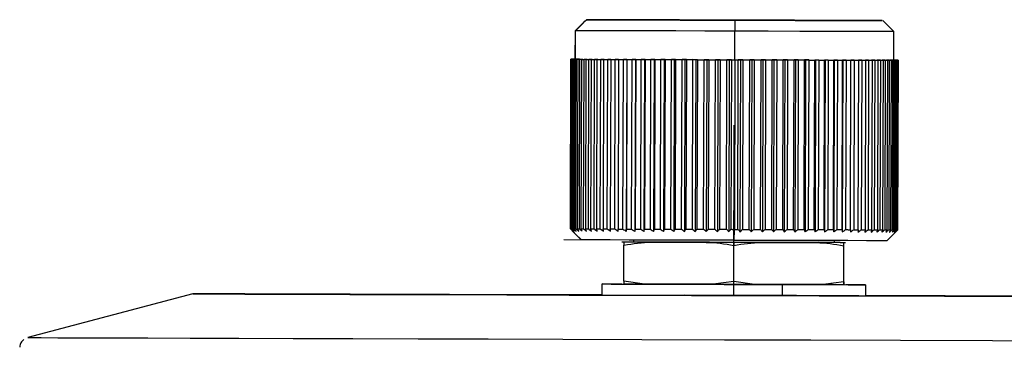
# Model space of a CAD drawing. Header units: millimetres. Extents: x -262 to 35, y 69 to 330.
# Tile 13 of 25: x -262 to -217, y 190 to 205. Entities that reach past the tile are written whole.
import ezdxf

# ---------------------------------------------------------------- set-up
doc = ezdxf.new("R2010")
doc.units = ezdxf.units.MM
doc.header["$PDSIZE"] = -1

msp = doc.modelspace()

# ---------------------------------------------------------------- linework, layer by layer
at = {"color": 7, "linetype": 'Continuous', "lineweight": 25}
for p, q in [((-235.907, 204.437), (-236.275, 204.072)), ((-235.905, 204.42), (-235.922, 204.42)), ((-235.773, 204.57), (-235.907, 204.437)), ((-235.907, 204.435), (-235.907, 204.437)), ((-235.907, 204.437), (-235.907, 204.435)), ((-235.773, 204.57), (-232.035, 204.559)), ((-232.033, 204.559), (-235.771, 204.57)), ((-232.035, 204.559), (-232.033, 204.559)), ((-232.035, 204.559), (-232.035, 204.559)), ((-229.017, 204.55), (-229.017, 204.05)), ((-221.785, 204.03), (-222.284, 204.531)), ((-236.275, 204.072), (-236.279, 202.772)), ((-236.277, 202.771), (-236.273, 204.071)), ((-229.021, 202.75), (-229.017, 204.05)), ((-221.789, 202.73), (-221.785, 204.03)), ((-236.501, 195.072), (-236.479, 202.772)), ((-236.477, 202.772), (-236.499, 195.072)), ((-236.498, 195.072), (-236.476, 202.772)), ((-236.461, 202.772), (-236.483, 195.072)), ((-236.479, 202.772), (-236.367, 202.772)), ((-236.279, 202.772), (-236.479, 202.772)), ((-236.365, 202.772), (-236.477, 202.772)), ((-236.477, 202.772), (-236.277, 202.771)), ((-236.367, 202.772), (-236.464, 202.772)), ((-236.461, 202.772), (-236.365, 202.772)), ((-236.45, 195.072), (-236.428, 202.772)), ((-236.433, 202.772), (-236.315, 202.772)), ((-236.31, 202.772), (-236.428, 202.772)), ((-236.398, 202.772), (-236.42, 195.072)), ((-236.315, 202.772), (-236.404, 202.772)), ((-236.398, 202.772), (-236.31, 202.772)), ((-236.366, 195.072), (-236.343, 202.772)), ((-236.351, 202.772), (-236.279, 202.772)), ((-236.219, 202.771), (-236.343, 202.772)), ((-236.299, 202.771), (-236.322, 195.071)), ((-236.279, 202.772), (-236.308, 202.772)), ((-236.299, 202.771), (-236.219, 202.771)), ((-236.246, 195.071), (-236.223, 202.771)), ((-236.094, 202.771), (-236.223, 202.771)), ((-236.165, 202.771), (-236.188, 195.071)), ((-236.165, 202.771), (-236.094, 202.771)), ((-236.091, 195.071), (-236.068, 202.771)), ((-235.934, 202.77), (-236.068, 202.771)), ((-235.997, 202.771), (-236.019, 195.071)), ((-235.997, 202.771), (-235.934, 202.77)), ((-235.901, 195.07), (-235.879, 202.77)), ((-235.741, 202.77), (-235.879, 202.77)), ((-235.794, 202.77), (-235.816, 195.07)), ((-235.794, 202.77), (-235.741, 202.77)), ((-235.679, 195.07), (-235.657, 202.769)), ((-235.515, 202.769), (-235.657, 202.769)), ((-235.558, 202.769), (-235.58, 195.069)), ((-235.558, 202.769), (-235.515, 202.769)), ((-235.424, 195.069), (-235.402, 202.769)), ((-235.258, 202.768), (-235.402, 202.769)), ((-235.291, 202.768), (-235.313, 195.068)), ((-235.291, 202.768), (-235.258, 202.768)), ((-235.138, 195.068), (-235.116, 202.768)), ((-234.97, 202.767), (-235.116, 202.768)), ((-234.993, 202.768), (-235.015, 195.068)), ((-234.993, 202.768), (-234.97, 202.767)), ((-234.823, 195.067), (-234.801, 202.767)), ((-234.653, 202.767), (-234.801, 202.767)), ((-234.666, 202.767), (-234.688, 195.067)), ((-234.666, 202.767), (-234.653, 202.767)), ((-234.479, 195.066), (-234.457, 202.766)), ((-234.309, 202.766), (-234.457, 202.766)), ((-234.312, 202.766), (-234.334, 195.066)), ((-234.312, 202.766), (-234.309, 202.766)), ((-234.109, 195.065), (-234.087, 202.765)), ((-233.94, 202.764), (-234.087, 202.765)), ((-233.94, 202.764), (-233.962, 194.959)), ((-233.932, 202.764), (-233.954, 195.064)), ((-233.932, 202.764), (-233.94, 202.764)), ((-233.715, 195.064), (-233.693, 202.764)), ((-233.546, 202.763), (-233.693, 202.764)), ((-233.546, 202.763), (-233.569, 194.958)), ((-233.528, 202.763), (-233.55, 195.063)), ((-233.528, 202.763), (-233.546, 202.763)), ((-233.298, 195.063), (-233.276, 202.762)), ((-233.131, 202.762), (-233.276, 202.762)), ((-233.131, 202.762), (-233.153, 194.957)), ((-233.102, 202.762), (-233.131, 202.762)), ((-233.102, 202.762), (-233.124, 195.062)), ((-232.86, 195.061), (-232.838, 202.761)), ((-232.695, 202.761), (-232.838, 202.761)), ((-232.695, 202.761), (-232.718, 194.956)), ((-232.657, 202.761), (-232.695, 202.761)), ((-232.657, 202.761), (-232.679, 195.061)), ((-232.404, 195.06), (-232.382, 202.76)), ((-232.242, 202.759), (-232.382, 202.76)), ((-232.242, 202.759), (-232.264, 194.954)), ((-232.194, 202.759), (-232.242, 202.759)), ((-232.194, 202.759), (-232.216, 195.059)), ((-231.931, 195.059), (-231.909, 202.758)), ((-231.773, 202.758), (-231.909, 202.758)), ((-231.773, 202.758), (-231.796, 194.953)), ((-231.715, 202.758), (-231.773, 202.758)), ((-231.715, 202.758), (-231.737, 195.058)), ((-231.445, 195.057), (-231.422, 202.757)), ((-231.291, 202.757), (-231.422, 202.757)), ((-231.291, 202.757), (-231.313, 194.952)), ((-231.224, 202.757), (-231.291, 202.757)), ((-231.224, 202.757), (-231.246, 195.057)), ((-230.946, 195.056), (-230.924, 202.756)), ((-230.798, 202.755), (-230.924, 202.756)), ((-230.798, 202.755), (-230.82, 194.95)), ((-230.721, 202.755), (-230.798, 202.755)), ((-230.721, 202.755), (-230.744, 195.055)), ((-230.439, 195.054), (-230.417, 202.754)), ((-230.296, 202.754), (-230.417, 202.754)), ((-230.296, 202.754), (-230.319, 194.949)), ((-230.211, 202.754), (-230.296, 202.754)), ((-230.211, 202.754), (-230.233, 195.054)), ((-229.925, 195.053), (-229.903, 202.753)), ((-229.788, 202.752), (-229.903, 202.753)), ((-229.788, 202.752), (-229.811, 194.947)), ((-229.695, 202.752), (-229.788, 202.752)), ((-229.695, 202.752), (-229.717, 195.052)), ((-229.407, 195.051), (-229.385, 202.751)), ((-229.277, 202.751), (-229.385, 202.751)), ((-229.277, 202.751), (-229.299, 194.946)), ((-229.176, 202.751), (-229.277, 202.751)), ((-229.176, 202.751), (-229.198, 195.051)), ((-229.02, 202.75), (-229.042, 195.05)), ((-228.887, 195.05), (-228.865, 202.75)), ((-228.764, 202.749), (-228.865, 202.75)), ((-228.764, 202.749), (-228.787, 194.944)), ((-228.656, 202.749), (-228.764, 202.749)), ((-228.656, 202.749), (-228.678, 195.049)), ((-228.368, 195.048), (-228.345, 202.748)), ((-228.253, 202.748), (-228.345, 202.748)), ((-228.253, 202.748), (-228.275, 194.943)), ((-228.138, 202.748), (-228.253, 202.748)), ((-228.138, 202.748), (-228.16, 195.048)), ((-227.852, 195.047), (-227.83, 202.747)), ((-227.745, 202.746), (-227.83, 202.747)), ((-227.745, 202.746), (-227.768, 194.941)), ((-227.624, 202.746), (-227.745, 202.746)), ((-227.624, 202.746), (-227.646, 195.046)), ((-227.342, 195.045), (-227.32, 202.745)), ((-227.244, 202.745), (-227.32, 202.745)), ((-227.244, 202.745), (-227.267, 194.94)), ((-227.117, 202.745), (-227.244, 202.745)), ((-227.117, 202.745), (-227.139, 195.045)), ((-226.841, 195.044), (-226.818, 202.744)), ((-226.752, 202.744), (-226.818, 202.744)), ((-226.752, 202.744), (-226.774, 194.938)), ((-226.62, 202.743), (-226.752, 202.744)), ((-226.62, 202.743), (-226.642, 195.043)), ((-226.35, 195.042), (-226.328, 202.742)), ((-226.27, 202.742), (-226.328, 202.742)), ((-226.27, 202.742), (-226.293, 194.937)), ((-226.134, 202.742), (-226.27, 202.742)), ((-226.134, 202.742), (-226.156, 195.042)), ((-225.872, 195.041), (-225.85, 202.741)), ((-225.803, 202.741), (-225.85, 202.741)), ((-225.803, 202.741), (-225.825, 194.936)), ((-225.663, 202.741), (-225.803, 202.741)), ((-225.663, 202.741), (-225.685, 195.041)), ((-225.411, 195.04), (-225.388, 202.74)), ((-225.35, 202.74), (-225.388, 202.74)), ((-225.35, 202.74), (-225.373, 194.934)), ((-225.208, 202.739), (-225.35, 202.74)), ((-225.208, 202.739), (-225.23, 195.039)), ((-224.966, 195.039), (-224.944, 202.738)), ((-224.916, 202.738), (-224.944, 202.738)), ((-224.916, 202.738), (-224.939, 194.933)), ((-224.771, 202.738), (-224.916, 202.738)), ((-224.771, 202.738), (-224.793, 195.038)), ((-224.542, 195.037), (-224.52, 202.737)), ((-224.502, 202.737), (-224.525, 194.932)), ((-224.502, 202.737), (-224.52, 202.737)), ((-224.356, 202.737), (-224.502, 202.737)), ((-224.356, 202.737), (-224.378, 195.037)), ((-224.14, 195.036), (-224.118, 202.736)), ((-224.111, 202.736), (-224.133, 194.931)), ((-224.111, 202.736), (-224.118, 202.736)), ((-223.963, 202.736), (-224.111, 202.736)), ((-223.963, 202.736), (-223.985, 195.036)), ((-223.762, 195.035), (-223.74, 202.735)), ((-223.595, 202.735), (-223.743, 202.735)), ((-223.743, 202.735), (-223.74, 202.735)), ((-223.595, 202.735), (-223.617, 195.035)), ((-223.41, 195.034), (-223.387, 202.734)), ((-223.253, 202.734), (-223.401, 202.734)), ((-223.401, 202.734), (-223.387, 202.734)), ((-223.253, 202.734), (-223.276, 195.034)), ((-222.94, 202.733), (-223.086, 202.733)), ((-223.086, 202.733), (-223.063, 202.733)), ((-223.085, 195.033), (-223.063, 202.733)), ((-222.94, 202.733), (-222.962, 195.033)), ((-222.657, 202.732), (-222.8, 202.732)), ((-222.8, 202.732), (-222.767, 202.732)), ((-222.789, 195.032), (-222.767, 202.732)), ((-222.657, 202.732), (-222.679, 195.032)), ((-222.404, 202.731), (-222.545, 202.732)), ((-222.545, 202.732), (-222.502, 202.732)), ((-222.524, 195.032), (-222.502, 202.732)), ((-222.404, 202.731), (-222.426, 195.031)), ((-222.184, 202.731), (-222.322, 202.731)), ((-222.322, 202.731), (-222.268, 202.731)), ((-222.291, 195.031), (-222.268, 202.731)), ((-222.184, 202.731), (-222.206, 195.031)), ((-221.997, 202.73), (-222.131, 202.731)), ((-222.131, 202.731), (-222.068, 202.73)), ((-222.09, 195.03), (-222.068, 202.73)), ((-221.997, 202.73), (-222.019, 195.03)), ((-221.845, 202.73), (-221.974, 202.73)), ((-221.974, 202.73), (-221.902, 202.73)), ((-221.924, 195.03), (-221.902, 202.73)), ((-221.845, 202.73), (-221.867, 195.03)), ((-221.727, 202.73), (-221.851, 202.73)), ((-221.851, 202.73), (-221.77, 202.73)), ((-221.792, 195.03), (-221.77, 202.73)), ((-221.778, 202.73), (-221.789, 202.73)), ((-221.789, 202.73), (-221.734, 202.73)), ((-221.68, 202.73), (-221.768, 202.73)), ((-221.768, 202.73), (-221.65, 202.729)), ((-221.645, 202.729), (-221.763, 202.73)), ((-221.763, 202.73), (-221.674, 202.729)), ((-221.727, 202.73), (-221.749, 195.03)), ((-221.617, 202.729), (-221.713, 202.73)), ((-221.713, 202.73), (-221.602, 202.729)), ((-221.6, 202.729), (-221.711, 202.73)), ((-221.711, 202.73), (-221.614, 202.729)), ((-221.696, 195.029), (-221.674, 202.729)), ((-221.59, 202.729), (-221.694, 202.73)), ((-221.694, 202.73), (-221.589, 202.729)), ((-221.645, 202.729), (-221.668, 195.029)), ((-221.636, 195.029), (-221.614, 202.729)), ((-221.6, 202.729), (-221.622, 195.029)), ((-221.612, 195.029), (-221.589, 202.729)), ((-221.59, 202.729), (-221.602, 202.729)), ((-221.6, 202.729), (-221.589, 202.729)), ((-236.501, 195.072), (-236.5, 195.071)), ((-236.499, 195.072), (-236.498, 195.072)), ((-229.045, 194.55), (-229.042, 195.05)), ((-222.113, 194.531), (-221.697, 194.943)), ((-221.622, 195.029), (-221.612, 195.029)), ((-236, 194.571), (-236.002, 194.571)), ((-234.063, 194.471), (-234.167, 194.473)), ((-234.069, 192.693), (-234.064, 194.336)), ((-233.634, 194.564), (-233.634, 194.471)), ((-224.492, 194.445), (-224.491, 194.537)), ((-224.063, 194.443), (-224.063, 194.443)), ((-229.07, 192.679), (-229.065, 194.322)), ((-224.069, 192.665), (-224.064, 194.308)), ((-224.067, 192.665), (-224.062, 194.308)), ((-235.068, 192.568), (-235.07, 192.068)), ((-233.129, 192.562), (-234.069, 192.693)), ((-234.069, 192.693), (-234.069, 192.565)), ((-230.01, 192.553), (-233.129, 192.562)), ((-229.07, 192.679), (-230.01, 192.553)), ((-228.13, 192.548), (-229.07, 192.679)), ((-225.009, 192.539), (-228.13, 192.548)), ((-226.872, 192.544), (-226.873, 192.044)), ((-224.069, 192.665), (-225.009, 192.539)), ((-224.069, 192.536), (-224.069, 192.665)), ((-224.067, 192.665), (-224.068, 192.536)), ((-253.676, 192.12), (-261.179, 190.133)), ((-223.07, 192.033), (-223.068, 192.533)), ((-227.348, 192.043), (-227.348, 192.042))]:
    msp.add_line(p, q, dxfattribs=at)
at = {"color": 7, "linetype": 'Continuous'}
for p, q in [((-229.07, 192.051), (-229.047, 199.786)), ((-229.063, 194.551), (-236.798, 194.573)), ((-229.063, 194.551), (-229.065, 194.55)), ((-229.063, 194.551), (-225.195, 194.54)), ((-229.063, 194.551), (-229.053, 194.55)), ((-229.07, 192.051), (-225.471, 192.04))]:
    msp.add_line(p, q, dxfattribs=at)
at = {"color": 7, "linetype": 'Continuous', "lineweight": 25, "flags": 128}
for points in [[(-236.273, 204.071), (-236.076, 204.267), (-235.922, 204.42)], [(-235.922, 204.42), (-235.837, 204.504), (-235.771, 204.57)], [(-229.051, 204.551), (-230.318, 204.555), (-231.54, 204.558), (-232.673, 204.561), (-233.676, 204.564), (-234.513, 204.567), (-235.156, 204.568), (-235.581, 204.57), (-235.773, 204.57)], [(-235.771, 204.57), (-235.573, 204.569), (-235.142, 204.568), (-234.493, 204.566), (-233.651, 204.564), (-232.644, 204.561), (-231.508, 204.557), (-230.285, 204.554), (-229.017, 204.55)], [(-229.017, 204.55), (-227.614, 204.546), (-226.273, 204.542), (-225.052, 204.539), (-224.006, 204.536), (-223.18, 204.534), (-222.609, 204.532), (-222.319, 204.531), (-222.323, 204.531), (-222.619, 204.532), (-223.197, 204.534), (-224.029, 204.537), (-225.08, 204.54), (-226.304, 204.543), (-227.647, 204.547), (-229.051, 204.551)], [(-229.017, 204.05), (-230.383, 204.054), (-231.7, 204.058), (-232.922, 204.061), (-234.005, 204.065), (-234.91, 204.067), (-235.605, 204.069), (-236.065, 204.071), (-236.273, 204.071)], [(-221.785, 204.03), (-221.823, 204.03), (-222.134, 204.031), (-222.747, 204.032), (-223.635, 204.035), (-224.759, 204.038), (-226.07, 204.042), (-227.51, 204.046), (-229.017, 204.05)], [(-236.433, 202.772), (-236.437, 202.772), (-236.442, 202.772), (-236.446, 202.772), (-236.45, 202.772), (-236.454, 202.772), (-236.458, 202.772), (-236.461, 202.772), (-236.464, 202.772)], [(-236.461, 202.772), (-236.458, 202.772), (-236.454, 202.772), (-236.45, 202.772), (-236.446, 202.772), (-236.442, 202.772), (-236.437, 202.772), (-236.433, 202.772), (-236.428, 202.772)], [(-236.351, 202.772), (-236.358, 202.772), (-236.365, 202.772), (-236.372, 202.772), (-236.379, 202.772), (-236.386, 202.772), (-236.392, 202.772), (-236.398, 202.772), (-236.404, 202.772)], [(-236.398, 202.772), (-236.392, 202.772), (-236.386, 202.772), (-236.379, 202.772), (-236.372, 202.772), (-236.365, 202.772), (-236.358, 202.772), (-236.351, 202.772), (-236.343, 202.772)], [(-236.299, 202.771), (-236.291, 202.771), (-236.282, 202.771), (-236.272, 202.771), (-236.263, 202.771), (-236.253, 202.771), (-236.244, 202.771), (-236.234, 202.771), (-236.223, 202.771)], [(-236.277, 202.771), (-236.069, 202.771), (-235.609, 202.769), (-234.914, 202.767), (-234.009, 202.765), (-232.926, 202.761), (-231.704, 202.758), (-230.386, 202.754), (-229.021, 202.75)], [(-236.165, 202.771), (-236.154, 202.771), (-236.142, 202.771), (-236.13, 202.771), (-236.118, 202.771), (-236.106, 202.771), (-236.094, 202.771), (-236.081, 202.771), (-236.068, 202.771)], [(-235.997, 202.771), (-235.983, 202.77), (-235.968, 202.77), (-235.954, 202.77), (-235.939, 202.77), (-235.925, 202.77), (-235.91, 202.77), (-235.895, 202.77), (-235.879, 202.77)], [(-235.794, 202.77), (-235.777, 202.77), (-235.761, 202.77), (-235.744, 202.77), (-235.727, 202.77), (-235.709, 202.77), (-235.692, 202.77), (-235.674, 202.77), (-235.657, 202.769)], [(-235.558, 202.769), (-235.539, 202.769), (-235.52, 202.769), (-235.501, 202.769), (-235.481, 202.769), (-235.462, 202.769), (-235.442, 202.769), (-235.422, 202.769), (-235.402, 202.769)], [(-235.291, 202.768), (-235.269, 202.768), (-235.248, 202.768), (-235.226, 202.768), (-235.205, 202.768), (-235.183, 202.768), (-235.161, 202.768), (-235.138, 202.768), (-235.116, 202.768)], [(-234.993, 202.768), (-234.969, 202.767), (-234.946, 202.767), (-234.922, 202.767), (-234.898, 202.767), (-234.874, 202.767), (-234.85, 202.767), (-234.825, 202.767), (-234.801, 202.767)], [(-234.666, 202.767), (-234.64, 202.766), (-234.615, 202.766), (-234.589, 202.766), (-234.563, 202.766), (-234.537, 202.766), (-234.51, 202.766), (-234.484, 202.766), (-234.457, 202.766)], [(-234.312, 202.766), (-234.284, 202.765), (-234.256, 202.765), (-234.229, 202.765), (-234.201, 202.765), (-234.172, 202.765), (-234.144, 202.765), (-234.116, 202.765), (-234.087, 202.765)], [(-233.932, 202.764), (-233.902, 202.764), (-233.873, 202.764), (-233.843, 202.764), (-233.813, 202.764), (-233.783, 202.764), (-233.753, 202.764), (-233.723, 202.764), (-233.693, 202.764)], [(-233.528, 202.763), (-233.497, 202.763), (-233.465, 202.763), (-233.434, 202.763), (-233.403, 202.763), (-233.371, 202.763), (-233.339, 202.763), (-233.308, 202.763), (-233.276, 202.762)], [(-233.102, 202.762), (-233.069, 202.762), (-233.037, 202.762), (-233.004, 202.762), (-232.971, 202.762), (-232.938, 202.761), (-232.905, 202.761), (-232.871, 202.761), (-232.838, 202.761)], [(-232.657, 202.761), (-232.623, 202.761), (-232.588, 202.76), (-232.554, 202.76), (-232.52, 202.76), (-232.485, 202.76), (-232.451, 202.76), (-232.416, 202.76), (-232.382, 202.76)], [(-232.194, 202.759), (-232.158, 202.759), (-232.123, 202.759), (-232.087, 202.759), (-232.052, 202.759), (-232.016, 202.759), (-231.981, 202.759), (-231.945, 202.759), (-231.909, 202.758)], [(-231.715, 202.758), (-231.679, 202.758), (-231.642, 202.758), (-231.606, 202.758), (-231.569, 202.758), (-231.533, 202.757), (-231.496, 202.757), (-231.459, 202.757), (-231.422, 202.757)], [(-231.224, 202.757), (-231.186, 202.756), (-231.149, 202.756), (-231.112, 202.756), (-231.074, 202.756), (-231.037, 202.756), (-230.999, 202.756), (-230.962, 202.756), (-230.924, 202.756)], [(-230.721, 202.755), (-230.683, 202.755), (-230.646, 202.755), (-230.608, 202.755), (-230.569, 202.755), (-230.531, 202.755), (-230.493, 202.754), (-230.455, 202.754), (-230.417, 202.754)], [(-230.211, 202.754), (-230.173, 202.753), (-230.134, 202.753), (-230.096, 202.753), (-230.057, 202.753), (-230.019, 202.753), (-229.98, 202.753), (-229.941, 202.753), (-229.903, 202.753)], [(-229.695, 202.752), (-229.656, 202.752), (-229.617, 202.752), (-229.579, 202.752), (-229.54, 202.752), (-229.501, 202.752), (-229.462, 202.751), (-229.423, 202.751), (-229.385, 202.751)], [(-229.176, 202.751), (-229.156, 202.751), (-229.137, 202.75), (-229.117, 202.75), (-229.098, 202.75), (-229.078, 202.75), (-229.059, 202.75), (-229.04, 202.75), (-229.02, 202.75)], [(-229.021, 202.75), (-227.514, 202.746), (-226.073, 202.742), (-224.763, 202.738), (-223.639, 202.735), (-222.751, 202.732), (-222.138, 202.731), (-221.827, 202.73), (-221.789, 202.73)], [(-229.02, 202.75), (-229.001, 202.75), (-228.981, 202.75), (-228.962, 202.75), (-228.942, 202.75), (-228.923, 202.75), (-228.903, 202.75), (-228.884, 202.75), (-228.865, 202.75)], [(-228.656, 202.749), (-228.617, 202.749), (-228.578, 202.749), (-228.539, 202.749), (-228.5, 202.749), (-228.462, 202.749), (-228.423, 202.748), (-228.384, 202.748), (-228.345, 202.748)], [(-228.138, 202.748), (-228.099, 202.747), (-228.061, 202.747), (-228.022, 202.747), (-227.983, 202.747), (-227.945, 202.747), (-227.907, 202.747), (-227.868, 202.747), (-227.83, 202.747)], [(-227.624, 202.746), (-227.586, 202.746), (-227.548, 202.746), (-227.51, 202.746), (-227.472, 202.746), (-227.434, 202.746), (-227.396, 202.745), (-227.358, 202.745), (-227.32, 202.745)], [(-227.117, 202.745), (-227.08, 202.745), (-227.042, 202.744), (-227.005, 202.744), (-226.967, 202.744), (-226.93, 202.744), (-226.893, 202.744), (-226.856, 202.744), (-226.818, 202.744)], [(-226.62, 202.743), (-226.583, 202.743), (-226.546, 202.743), (-226.51, 202.743), (-226.473, 202.743), (-226.437, 202.743), (-226.4, 202.743), (-226.364, 202.743), (-226.328, 202.742)], [(-226.134, 202.742), (-226.098, 202.742), (-226.063, 202.742), (-226.027, 202.742), (-225.992, 202.741), (-225.956, 202.741), (-225.921, 202.741), (-225.885, 202.741), (-225.85, 202.741)], [(-225.663, 202.741), (-225.628, 202.74), (-225.594, 202.74), (-225.559, 202.74), (-225.525, 202.74), (-225.491, 202.74), (-225.456, 202.74), (-225.422, 202.74), (-225.388, 202.74)], [(-225.208, 202.739), (-225.174, 202.739), (-225.141, 202.739), (-225.108, 202.739), (-225.075, 202.739), (-225.042, 202.739), (-225.009, 202.739), (-224.977, 202.739), (-224.944, 202.738)], [(-224.771, 202.738), (-224.74, 202.738), (-224.708, 202.738), (-224.676, 202.738), (-224.645, 202.738), (-224.613, 202.738), (-224.582, 202.737), (-224.551, 202.737), (-224.52, 202.737)], [(-224.356, 202.737), (-224.326, 202.737), (-224.296, 202.737), (-224.266, 202.737), (-224.236, 202.736), (-224.206, 202.736), (-224.177, 202.736), (-224.147, 202.736), (-224.118, 202.736)], [(-223.963, 202.736), (-223.935, 202.736), (-223.906, 202.736), (-223.878, 202.735), (-223.85, 202.735), (-223.822, 202.735), (-223.795, 202.735), (-223.767, 202.735), (-223.74, 202.735)], [(-223.595, 202.735), (-223.568, 202.735), (-223.542, 202.735), (-223.516, 202.734), (-223.49, 202.734), (-223.464, 202.734), (-223.438, 202.734), (-223.413, 202.734), (-223.387, 202.734)], [(-223.253, 202.734), (-223.229, 202.734), (-223.205, 202.734), (-223.181, 202.734), (-223.157, 202.733), (-223.133, 202.733), (-223.109, 202.733), (-223.086, 202.733), (-223.063, 202.733)], [(-222.94, 202.733), (-222.918, 202.733), (-222.896, 202.733), (-222.874, 202.733), (-222.852, 202.733), (-222.831, 202.733), (-222.809, 202.732), (-222.788, 202.732), (-222.767, 202.732)], [(-222.657, 202.732), (-222.637, 202.732), (-222.617, 202.732), (-222.597, 202.732), (-222.578, 202.732), (-222.558, 202.732), (-222.539, 202.732), (-222.52, 202.732), (-222.502, 202.732)], [(-222.404, 202.731), (-222.386, 202.731), (-222.369, 202.731), (-222.352, 202.731), (-222.335, 202.731), (-222.318, 202.731), (-222.301, 202.731), (-222.285, 202.731), (-222.268, 202.731)], [(-222.184, 202.731), (-222.169, 202.731), (-222.154, 202.731), (-222.139, 202.731), (-222.124, 202.731), (-222.11, 202.731), (-222.096, 202.731), (-222.082, 202.73), (-222.068, 202.73)], [(-221.997, 202.73), (-221.984, 202.73), (-221.972, 202.73), (-221.96, 202.73), (-221.948, 202.73), (-221.936, 202.73), (-221.924, 202.73), (-221.913, 202.73), (-221.902, 202.73)], [(-221.845, 202.73), (-221.835, 202.73), (-221.825, 202.73), (-221.815, 202.73), (-221.806, 202.73), (-221.797, 202.73), (-221.788, 202.73), (-221.779, 202.73), (-221.77, 202.73)], [(-221.68, 202.73), (-221.686, 202.73), (-221.692, 202.73), (-221.699, 202.73), (-221.705, 202.73), (-221.712, 202.73), (-221.72, 202.73), (-221.727, 202.73), (-221.734, 202.73)], [(-221.727, 202.73), (-221.72, 202.729), (-221.713, 202.729), (-221.706, 202.729), (-221.699, 202.729), (-221.692, 202.729), (-221.686, 202.729), (-221.68, 202.729), (-221.674, 202.729)], [(-221.617, 202.729), (-221.62, 202.729), (-221.624, 202.729), (-221.628, 202.729), (-221.632, 202.729), (-221.636, 202.729), (-221.641, 202.729), (-221.645, 202.729), (-221.65, 202.729)], [(-221.645, 202.729), (-221.641, 202.729), (-221.636, 202.729), (-221.632, 202.729), (-221.628, 202.729), (-221.624, 202.729), (-221.62, 202.729), (-221.617, 202.729), (-221.614, 202.729)], [(-236, 194.571), (-236.28, 194.851), (-236.499, 195.072)], [(-236.483, 195.072), (-236.48, 195.072), (-236.476, 195.072), (-236.472, 195.072), (-236.468, 195.072), (-236.464, 195.072), (-236.46, 195.072), (-236.455, 195.072), (-236.45, 195.072)], [(-236.42, 195.072), (-236.414, 195.072), (-236.408, 195.072), (-236.401, 195.072), (-236.395, 195.072), (-236.388, 195.072), (-236.381, 195.072), (-236.373, 195.072), (-236.366, 195.072)], [(-236.389, 194.96), (-236.222, 194.791), (-236.002, 194.571)], [(-236.322, 195.071), (-236.313, 195.071), (-236.304, 195.071), (-236.295, 195.071), (-236.285, 195.071), (-236.276, 195.071), (-236.266, 195.071), (-236.256, 195.071), (-236.246, 195.071)], [(-236.188, 195.071), (-236.176, 195.071), (-236.164, 195.071), (-236.153, 195.071), (-236.141, 195.071), (-236.128, 195.071), (-236.116, 195.071), (-236.103, 195.071), (-236.091, 195.071)], [(-236.019, 195.071), (-236.005, 195.071), (-235.99, 195.07), (-235.976, 195.07), (-235.962, 195.07), (-235.947, 195.07), (-235.932, 195.07), (-235.917, 195.07), (-235.901, 195.07)], [(-235.816, 195.07), (-235.799, 195.07), (-235.783, 195.07), (-235.766, 195.07), (-235.749, 195.07), (-235.732, 195.07), (-235.714, 195.07), (-235.697, 195.07), (-235.679, 195.07)], [(-235.58, 195.069), (-235.561, 195.069), (-235.542, 195.069), (-235.523, 195.069), (-235.504, 195.069), (-235.484, 195.069), (-235.464, 195.069), (-235.444, 195.069), (-235.424, 195.069)], [(-235.313, 195.068), (-235.292, 195.068), (-235.27, 195.068), (-235.249, 195.068), (-235.227, 195.068), (-235.205, 195.068), (-235.183, 195.068), (-235.161, 195.068), (-235.138, 195.068)], [(-235.015, 195.068), (-234.992, 195.067), (-234.968, 195.067), (-234.944, 195.067), (-234.92, 195.067), (-234.896, 195.067), (-234.872, 195.067), (-234.847, 195.067), (-234.823, 195.067)], [(-234.688, 195.067), (-234.663, 195.067), (-234.637, 195.066), (-234.611, 195.066), (-234.585, 195.066), (-234.559, 195.066), (-234.532, 195.066), (-234.506, 195.066), (-234.479, 195.066)], [(-234.334, 195.066), (-234.306, 195.065), (-234.279, 195.065), (-234.251, 195.065), (-234.223, 195.065), (-234.195, 195.065), (-234.166, 195.065), (-234.138, 195.065), (-234.109, 195.065)], [(-233.954, 195.064), (-233.924, 195.064), (-233.895, 195.064), (-233.865, 195.064), (-233.835, 195.064), (-233.805, 195.064), (-233.775, 195.064), (-233.745, 195.064), (-233.715, 195.064)], [(-233.55, 195.063), (-233.519, 195.063), (-233.488, 195.063), (-233.456, 195.063), (-233.425, 195.063), (-233.393, 195.063), (-233.362, 195.063), (-233.33, 195.063), (-233.298, 195.063)], [(-233.124, 195.062), (-233.092, 195.062), (-233.059, 195.062), (-233.026, 195.062), (-232.993, 195.062), (-232.96, 195.062), (-232.927, 195.061), (-232.893, 195.061), (-232.86, 195.061)], [(-232.679, 195.061), (-232.645, 195.061), (-232.611, 195.061), (-232.576, 195.06), (-232.542, 195.06), (-232.508, 195.06), (-232.473, 195.06), (-232.438, 195.06), (-232.404, 195.06)], [(-232.216, 195.059), (-232.18, 195.059), (-232.145, 195.059), (-232.11, 195.059), (-232.074, 195.059), (-232.038, 195.059), (-232.003, 195.059), (-231.967, 195.059), (-231.931, 195.059)], [(-231.737, 195.058), (-231.701, 195.058), (-231.664, 195.058), (-231.628, 195.058), (-231.591, 195.058), (-231.555, 195.057), (-231.518, 195.057), (-231.481, 195.057), (-231.445, 195.057)], [(-231.246, 195.057), (-231.208, 195.056), (-231.171, 195.056), (-231.134, 195.056), (-231.096, 195.056), (-231.059, 195.056), (-231.022, 195.056), (-230.984, 195.056), (-230.946, 195.056)], [(-230.744, 195.055), (-230.706, 195.055), (-230.668, 195.055), (-230.63, 195.055), (-230.592, 195.055), (-230.554, 195.055), (-230.515, 195.054), (-230.477, 195.054), (-230.439, 195.054)], [(-230.233, 195.054), (-230.195, 195.053), (-230.156, 195.053), (-230.118, 195.053), (-230.079, 195.053), (-230.041, 195.053), (-230.002, 195.053), (-229.964, 195.053), (-229.925, 195.053)], [(-229.717, 195.052), (-229.678, 195.052), (-229.64, 195.052), (-229.601, 195.052), (-229.562, 195.052), (-229.523, 195.052), (-229.484, 195.051), (-229.446, 195.051), (-229.407, 195.051)], [(-229.198, 195.051), (-229.178, 195.051), (-229.159, 195.051), (-229.14, 195.05), (-229.12, 195.05), (-229.101, 195.05), (-229.081, 195.05), (-229.062, 195.05), (-229.042, 195.05)], [(-229.042, 195.05), (-229.023, 195.05), (-229.003, 195.05), (-228.984, 195.05), (-228.964, 195.05), (-228.945, 195.05), (-228.926, 195.05), (-228.906, 195.05), (-228.887, 195.05)], [(-228.678, 195.049), (-228.639, 195.049), (-228.6, 195.049), (-228.561, 195.049), (-228.523, 195.049), (-228.484, 195.049), (-228.445, 195.048), (-228.406, 195.048), (-228.368, 195.048)], [(-228.16, 195.048), (-228.121, 195.048), (-228.083, 195.047), (-228.044, 195.047), (-228.006, 195.047), (-227.967, 195.047), (-227.929, 195.047), (-227.89, 195.047), (-227.852, 195.047)], [(-227.646, 195.046), (-227.608, 195.046), (-227.57, 195.046), (-227.532, 195.046), (-227.494, 195.046), (-227.456, 195.046), (-227.418, 195.046), (-227.38, 195.045), (-227.342, 195.045)], [(-227.139, 195.045), (-227.102, 195.045), (-227.064, 195.044), (-227.027, 195.044), (-226.99, 195.044), (-226.952, 195.044), (-226.915, 195.044), (-226.878, 195.044), (-226.841, 195.044)], [(-226.642, 195.043), (-226.605, 195.043), (-226.569, 195.043), (-226.532, 195.043), (-226.495, 195.043), (-226.459, 195.043), (-226.422, 195.043), (-226.386, 195.043), (-226.35, 195.042)], [(-226.156, 195.042), (-226.121, 195.042), (-226.085, 195.042), (-226.049, 195.042), (-226.014, 195.041), (-225.978, 195.041), (-225.943, 195.041), (-225.908, 195.041), (-225.872, 195.041)], [(-225.685, 195.041), (-225.65, 195.04), (-225.616, 195.04), (-225.581, 195.04), (-225.547, 195.04), (-225.513, 195.04), (-225.479, 195.04), (-225.444, 195.04), (-225.411, 195.04)], [(-225.23, 195.039), (-225.197, 195.039), (-225.163, 195.039), (-225.13, 195.039), (-225.097, 195.039), (-225.064, 195.039), (-225.032, 195.039), (-224.999, 195.039), (-224.966, 195.039)], [(-224.793, 195.038), (-224.762, 195.038), (-224.73, 195.038), (-224.698, 195.038), (-224.667, 195.038), (-224.636, 195.038), (-224.604, 195.037), (-224.573, 195.037), (-224.542, 195.037)], [(-224.378, 195.037), (-224.348, 195.037), (-224.318, 195.037), (-224.288, 195.037), (-224.258, 195.037), (-224.228, 195.036), (-224.199, 195.036), (-224.169, 195.036), (-224.14, 195.036)], [(-223.985, 195.036), (-223.957, 195.036), (-223.929, 195.036), (-223.9, 195.036), (-223.872, 195.035), (-223.845, 195.035), (-223.817, 195.035), (-223.789, 195.035), (-223.762, 195.035)], [(-223.617, 195.035), (-223.591, 195.035), (-223.564, 195.035), (-223.538, 195.034), (-223.512, 195.034), (-223.486, 195.034), (-223.461, 195.034), (-223.435, 195.034), (-223.41, 195.034)], [(-223.276, 195.034), (-223.251, 195.034), (-223.227, 195.034), (-223.203, 195.034), (-223.179, 195.033), (-223.155, 195.033), (-223.131, 195.033), (-223.108, 195.033), (-223.085, 195.033)], [(-222.962, 195.033), (-222.94, 195.033), (-222.918, 195.033), (-222.896, 195.033), (-222.874, 195.033), (-222.853, 195.033), (-222.831, 195.033), (-222.81, 195.032), (-222.789, 195.032)], [(-222.679, 195.032), (-222.659, 195.032), (-222.639, 195.032), (-222.619, 195.032), (-222.6, 195.032), (-222.581, 195.032), (-222.561, 195.032), (-222.543, 195.032), (-222.524, 195.032)], [(-222.426, 195.031), (-222.409, 195.031), (-222.391, 195.031), (-222.374, 195.031), (-222.357, 195.031), (-222.34, 195.031), (-222.323, 195.031), (-222.307, 195.031), (-222.291, 195.031)], [(-222.206, 195.031), (-222.191, 195.031), (-222.176, 195.031), (-222.161, 195.031), (-222.147, 195.031), (-222.132, 195.031), (-222.118, 195.031), (-222.104, 195.03), (-222.09, 195.03)], [(-222.019, 195.03), (-222.007, 195.03), (-221.994, 195.03), (-221.982, 195.03), (-221.97, 195.03), (-221.958, 195.03), (-221.947, 195.03), (-221.935, 195.03), (-221.924, 195.03)], [(-221.867, 195.03), (-221.857, 195.03), (-221.847, 195.03), (-221.837, 195.03), (-221.828, 195.03), (-221.819, 195.03), (-221.81, 195.03), (-221.801, 195.03), (-221.792, 195.03)], [(-221.749, 195.03), (-221.742, 195.03), (-221.735, 195.03), (-221.728, 195.029), (-221.721, 195.029), (-221.715, 195.029), (-221.708, 195.029), (-221.702, 195.029), (-221.696, 195.029)], [(-221.668, 195.029), (-221.663, 195.029), (-221.658, 195.029), (-221.654, 195.029), (-221.65, 195.029), (-221.646, 195.029), (-221.642, 195.029), (-221.639, 195.029), (-221.636, 195.029)], [(-229.045, 194.55), (-230.352, 194.554), (-231.613, 194.558), (-232.783, 194.561), (-233.821, 194.564), (-234.688, 194.567), (-235.355, 194.569), (-235.798, 194.57), (-236, 194.571)], [(-231.873, 194.466), (-232.317, 194.467), (-232.722, 194.469), (-233.085, 194.47), (-233.401, 194.471), (-233.666, 194.471), (-233.877, 194.472), (-234.032, 194.473), (-234.129, 194.473)], [(-233.634, 194.472), (-233.665, 194.472), (-233.877, 194.472), (-234.032, 194.473), (-234.129, 194.473)], [(-229.061, 194.458), (-229.433, 194.459), (-229.803, 194.46), (-230.169, 194.461), (-230.529, 194.462), (-230.881, 194.463), (-231.224, 194.464), (-231.555, 194.465), (-231.873, 194.466)], [(-226.368, 194.45), (-226.676, 194.451), (-226.995, 194.452), (-227.323, 194.453), (-227.661, 194.454), (-228.005, 194.455), (-228.354, 194.456), (-228.707, 194.457), (-229.061, 194.458)], [(-222.113, 194.531), (-222.149, 194.531), (-222.447, 194.532), (-223.035, 194.533), (-223.886, 194.536), (-224.963, 194.539), (-226.22, 194.542), (-227.6, 194.546), (-229.045, 194.55)], [(-223.986, 194.444), (-224.079, 194.444), (-224.236, 194.444), (-224.456, 194.445), (-224.736, 194.446), (-225.071, 194.447), (-225.459, 194.448), (-225.893, 194.449), (-226.368, 194.45)], [(-223.986, 194.444), (-224.078, 194.444), (-224.236, 194.445), (-224.455, 194.445), (-224.492, 194.445)], [(-234.165, 192.566), (-234.267, 192.566), (-234.803, 192.567), (-235.052, 192.568), (-235.001, 192.568), (-234.652, 192.567), (-234.023, 192.565), (-233.146, 192.562), (-232.064, 192.559), (-230.832, 192.555), (-229.512, 192.552), (-228.169, 192.548), (-226.872, 192.544)], [(-233.129, 192.562), (-233.277, 192.563), (-233.417, 192.563), (-233.549, 192.563), (-233.672, 192.564), (-233.785, 192.564), (-233.889, 192.564), (-233.984, 192.565), (-234.069, 192.565)], [(-228.13, 192.548), (-228.363, 192.548), (-228.598, 192.549), (-228.834, 192.55), (-229.07, 192.55), (-229.306, 192.551), (-229.542, 192.552), (-229.777, 192.552), (-230.01, 192.553)], [(-226.872, 192.544), (-225.684, 192.541), (-224.667, 192.538), (-223.87, 192.536), (-223.333, 192.534), (-223.085, 192.533), (-223.136, 192.534), (-223.485, 192.535), (-223.974, 192.536)], [(-224.069, 192.536), (-224.154, 192.536), (-224.249, 192.537), (-224.353, 192.537), (-224.467, 192.537), (-224.589, 192.538), (-224.721, 192.538), (-224.861, 192.538), (-225.009, 192.539)], [(-235.07, 192.069), (-236.53, 192.073), (-239.377, 192.081), (-241.998, 192.089), (-244.38, 192.095), (-246.512, 192.101), (-248.383, 192.106), (-249.982, 192.111), (-251.301, 192.114), (-252.335, 192.117), (-253.078, 192.119), (-253.525, 192.12), (-253.676, 192.12), (-253.528, 192.12), (-253.082, 192.118), (-252.342, 192.116), (-251.31, 192.112), (-249.993, 192.108), (-248.396, 192.104), (-246.527, 192.098), (-244.398, 192.092), (-242.017, 192.084), (-239.397, 192.077), (-236.553, 192.068), (-233.497, 192.059), (-230.246, 192.05), (-226.817, 192.04), (-223.226, 192.029), (-219.492, 192.019), (-215.634, 192.007)], [(-235.07, 192.068), (-235.002, 192.068), (-234.653, 192.067), (-234.024, 192.065), (-233.147, 192.062), (-232.066, 192.059), (-230.834, 192.055), (-229.513, 192.052), (-228.171, 192.048), (-226.873, 192.044)], [(-227.348, 192.043), (-228.475, 192.046), (-229.51, 192.049), (-230.371, 192.051), (-230.987, 192.053), (-231.308, 192.054), (-231.308, 192.054), (-230.988, 192.053), (-230.372, 192.051), (-229.512, 192.048), (-228.477, 192.045), (-227.35, 192.042)], [(-227.35, 192.042), (-226.223, 192.039), (-225.187, 192.036), (-224.326, 192.033), (-223.711, 192.032), (-223.39, 192.031), (-223.389, 192.031), (-223.71, 192.032), (-224.325, 192.034), (-225.185, 192.036), (-226.221, 192.039), (-227.348, 192.043)], [(-226.873, 192.044), (-225.686, 192.041), (-224.668, 192.038), (-223.871, 192.036), (-223.335, 192.034), (-223.086, 192.033), (-223.07, 192.033)], [(-204.175, 191.981), (-207.595, 191.991), (-211.642, 192.003), (-215.605, 192.014), (-219.463, 192.025), (-223.07, 192.035)], [(-261.179, 190.133), (-261.026, 190.132), (-260.566, 190.131), (-259.802, 190.128), (-258.736, 190.125), (-257.374, 190.121), (-255.722, 190.116), (-253.788, 190.11), (-251.58, 190.103), (-249.11, 190.096), (-246.388, 190.088), (-243.427, 190.079), (-240.241, 190.07), (-236.845, 190.06), (-233.255, 190.049), (-229.488, 190.038), (-225.56, 190.027), (-221.491, 190.015), (-217.3, 190.003), (-213.005, 189.99), (-208.627, 189.978), (-204.186, 189.965), (-199.703, 189.952), (-195.2, 189.939)]]:
    msp.add_lwpolyline(points, dxfattribs=at)
at = {"color": 7, "linetype": 'Continuous', "lineweight": 25}
for points, knots in [([(-236.498, 195.072), (-236.478, 195.052), (-236.441, 195.017), (-236.403, 194.982), (-236.387, 194.967)], [0, 0, 0, 0, 0.56, 1, 1, 1, 1]), ([(-236.387, 194.967), (-236.405, 194.986), (-236.437, 195.021), (-236.469, 195.056), (-236.483, 195.072)], [0, 0, 0, 0, 0.56, 1, 1, 1, 1]), ([(-236.45, 195.072), (-236.428, 195.052), (-236.389, 195.017), (-236.349, 194.982), (-236.332, 194.966)], [0, 0, 0, 0, 0.56, 1, 1, 1, 1]), ([(-236.332, 194.966), (-236.349, 194.986), (-236.378, 195.021), (-236.407, 195.056), (-236.42, 195.072)], [0, 0, 0, 0, 0.56, 1, 1, 1, 1]), ([(-236.366, 195.072), (-236.343, 195.052), (-236.301, 195.017), (-236.26, 194.981), (-236.242, 194.966)], [0, 0, 0, 0, 0.56, 1, 1, 1, 1]), ([(-236.242, 194.966), (-236.257, 194.986), (-236.283, 195.021), (-236.31, 195.056), (-236.322, 195.071)], [0, 0, 0, 0, 0.56, 1, 1, 1, 1]), ([(-236.246, 195.071), (-236.222, 195.051), (-236.179, 195.016), (-236.135, 194.981), (-236.117, 194.966)], [0, 0, 0, 0, 0.56, 1, 1, 1, 1]), ([(-236.117, 194.966), (-236.13, 194.985), (-236.154, 195.02), (-236.177, 195.056), (-236.188, 195.071)], [0, 0, 0, 0, 0.56, 1, 1, 1, 1]), ([(-236.091, 195.071), (-236.066, 195.051), (-236.021, 195.016), (-235.977, 194.981), (-235.957, 194.965)], [0, 0, 0, 0, 0.56, 1, 1, 1, 1]), ([(-235.957, 194.965), (-235.968, 194.985), (-235.989, 195.02), (-236.01, 195.055), (-236.019, 195.071)], [0, 0, 0, 0, 0.56, 1, 1, 1, 1]), ([(-235.901, 195.07), (-235.876, 195.05), (-235.83, 195.015), (-235.784, 194.98), (-235.764, 194.965)], [0, 0, 0, 0, 0.56, 1, 1, 1, 1]), ([(-235.764, 194.965), (-235.773, 194.984), (-235.791, 195.019), (-235.808, 195.054), (-235.816, 195.07)], [0, 0, 0, 0, 0.56, 1, 1, 1, 1]), ([(-235.679, 195.07), (-235.653, 195.05), (-235.606, 195.014), (-235.558, 194.979), (-235.538, 194.964)], [0, 0, 0, 0, 0.56, 1, 1, 1, 1]), ([(-235.538, 194.964), (-235.546, 194.984), (-235.56, 195.018), (-235.574, 195.054), (-235.58, 195.069)], [0, 0, 0, 0, 0.56, 1, 1, 1, 1]), ([(-235.424, 195.069), (-235.397, 195.049), (-235.349, 195.014), (-235.301, 194.979), (-235.28, 194.963)], [0, 0, 0, 0, 0.56, 1, 1, 1, 1]), ([(-235.28, 194.963), (-235.286, 194.983), (-235.297, 195.018), (-235.308, 195.053), (-235.313, 195.068)], [0, 0, 0, 0, 0.56, 1, 1, 1, 1]), ([(-235.138, 195.068), (-235.111, 195.048), (-235.063, 195.013), (-235.014, 194.978), (-234.993, 194.962)], [0, 0, 0, 0, 0.56, 1, 1, 1, 1]), ([(-234.993, 194.962), (-234.997, 194.982), (-235.004, 195.017), (-235.012, 195.052), (-235.015, 195.068)], [0, 0, 0, 0, 0.56, 1, 1, 1, 1]), ([(-234.823, 195.067), (-234.795, 195.047), (-234.747, 195.012), (-234.697, 194.977), (-234.676, 194.961)], [0, 0, 0, 0, 0.56, 1, 1, 1, 1]), ([(-234.676, 194.961), (-234.678, 194.981), (-234.682, 195.016), (-234.686, 195.051), (-234.688, 195.067)], [0, 0, 0, 0, 0.56, 1, 1, 1, 1]), ([(-234.479, 195.066), (-234.452, 195.046), (-234.403, 195.011), (-234.354, 194.976), (-234.332, 194.96)], [0, 0, 0, 0, 0.56, 1, 1, 1, 1]), ([(-234.332, 194.96), (-234.332, 194.98), (-234.333, 195.015), (-234.334, 195.05), (-234.334, 195.066)], [0, 0, 0, 0, 0.56, 1, 1, 1, 1]), ([(-234.109, 195.065), (-234.082, 195.045), (-234.033, 195.01), (-233.984, 194.975), (-233.962, 194.959)], [0, 0, 0, 0, 0.56, 1, 1, 1, 1]), ([(-233.962, 194.959), (-233.961, 194.979), (-233.958, 195.014), (-233.955, 195.049), (-233.954, 195.064)], [0, 0, 0, 0, 0.56, 1, 1, 1, 1]), ([(-233.715, 195.064), (-233.688, 195.044), (-233.639, 195.009), (-233.59, 194.974), (-233.569, 194.958)], [0, 0, 0, 0, 0.56, 1, 1, 1, 1]), ([(-233.569, 194.958), (-233.565, 194.978), (-233.559, 195.013), (-233.553, 195.048), (-233.55, 195.063)], [0, 0, 0, 0, 0.56, 1, 1, 1, 1]), ([(-233.298, 195.063), (-233.271, 195.043), (-233.223, 195.007), (-233.174, 194.972), (-233.153, 194.957)], [0, 0, 0, 0, 0.56, 1, 1, 1, 1]), ([(-233.153, 194.957), (-233.148, 194.976), (-233.138, 195.011), (-233.129, 195.047), (-233.124, 195.062)], [0, 0, 0, 0, 0.56, 1, 1, 1, 1]), ([(-232.86, 195.061), (-232.833, 195.041), (-232.786, 195.006), (-232.739, 194.971), (-232.718, 194.956)], [0, 0, 0, 0, 0.56, 1, 1, 1, 1]), ([(-232.718, 194.956), (-232.71, 194.975), (-232.697, 195.01), (-232.685, 195.045), (-232.679, 195.061)], [0, 0, 0, 0, 0.56, 1, 1, 1, 1]), ([(-232.404, 195.06), (-232.378, 195.04), (-232.331, 195.005), (-232.285, 194.97), (-232.264, 194.954)], [0, 0, 0, 0, 0.56, 1, 1, 1, 1]), ([(-232.264, 194.954), (-232.255, 194.974), (-232.239, 195.009), (-232.223, 195.044), (-232.216, 195.059)], [0, 0, 0, 0, 0.56, 1, 1, 1, 1]), ([(-231.931, 195.059), (-231.906, 195.039), (-231.861, 195.003), (-231.816, 194.968), (-231.796, 194.953)], [0, 0, 0, 0, 0.56, 1, 1, 1, 1]), ([(-231.796, 194.953), (-231.785, 194.972), (-231.765, 195.007), (-231.746, 195.043), (-231.737, 195.058)], [0, 0, 0, 0, 0.56, 1, 1, 1, 1]), ([(-231.445, 195.057), (-231.42, 195.037), (-231.376, 195.002), (-231.333, 194.967), (-231.313, 194.952)], [0, 0, 0, 0, 0.56, 1, 1, 1, 1]), ([(-231.313, 194.952), (-231.301, 194.971), (-231.278, 195.006), (-231.256, 195.041), (-231.246, 195.057)], [0, 0, 0, 0, 0.56, 1, 1, 1, 1]), ([(-230.946, 195.056), (-230.923, 195.036), (-230.881, 195.001), (-230.839, 194.966), (-230.82, 194.95)], [0, 0, 0, 0, 0.56, 1, 1, 1, 1]), ([(-230.82, 194.95), (-230.806, 194.97), (-230.78, 195.005), (-230.755, 195.04), (-230.744, 195.055)], [0, 0, 0, 0, 0.56, 1, 1, 1, 1]), ([(-230.439, 195.054), (-230.417, 195.034), (-230.376, 194.999), (-230.336, 194.964), (-230.319, 194.949)], [0, 0, 0, 0, 0.56, 1, 1, 1, 1]), ([(-230.319, 194.949), (-230.303, 194.968), (-230.274, 195.003), (-230.246, 195.038), (-230.233, 195.054)], [0, 0, 0, 0, 0.56, 1, 1, 1, 1]), ([(-229.925, 195.053), (-229.904, 195.033), (-229.866, 194.998), (-229.827, 194.963), (-229.811, 194.947)], [0, 0, 0, 0, 0.56, 1, 1, 1, 1]), ([(-229.811, 194.947), (-229.793, 194.967), (-229.762, 195.002), (-229.731, 195.037), (-229.717, 195.052)], [0, 0, 0, 0, 0.56, 1, 1, 1, 1]), ([(-229.407, 195.051), (-229.387, 195.031), (-229.351, 194.996), (-229.315, 194.961), (-229.299, 194.946)], [0, 0, 0, 0, 0.56, 1, 1, 1, 1]), ([(-229.299, 194.946), (-229.28, 194.965), (-229.246, 195), (-229.213, 195.035), (-229.198, 195.051)], [0, 0, 0, 0, 0.56, 1, 1, 1, 1]), ([(-228.887, 195.05), (-228.868, 195.03), (-228.835, 194.995), (-228.801, 194.96), (-228.787, 194.944)], [0, 0, 0, 0, 0.56, 1, 1, 1, 1]), ([(-228.787, 194.944), (-228.766, 194.964), (-228.73, 194.999), (-228.694, 195.034), (-228.678, 195.049)], [0, 0, 0, 0, 0.56, 1, 1, 1, 1]), ([(-228.368, 195.048), (-228.35, 195.028), (-228.32, 194.993), (-228.289, 194.958), (-228.275, 194.943)], [0, 0, 0, 0, 0.56, 1, 1, 1, 1]), ([(-228.275, 194.943), (-228.254, 194.962), (-228.215, 194.997), (-228.177, 195.032), (-228.16, 195.048)], [0, 0, 0, 0, 0.56, 1, 1, 1, 1]), ([(-227.852, 195.047), (-227.836, 195.027), (-227.808, 194.992), (-227.78, 194.957), (-227.768, 194.941)], [0, 0, 0, 0, 0.56, 1, 1, 1, 1]), ([(-227.768, 194.941), (-227.745, 194.961), (-227.704, 194.996), (-227.664, 195.031), (-227.646, 195.046)], [0, 0, 0, 0, 0.56, 1, 1, 1, 1]), ([(-227.342, 195.045), (-227.328, 195.026), (-227.303, 194.99), (-227.278, 194.955), (-227.267, 194.94)], [0, 0, 0, 0, 0.56, 1, 1, 1, 1]), ([(-227.267, 194.94), (-227.243, 194.959), (-227.2, 194.994), (-227.158, 195.029), (-227.139, 195.045)], [0, 0, 0, 0, 0.56, 1, 1, 1, 1]), ([(-226.841, 195.044), (-226.828, 195.024), (-226.806, 194.989), (-226.784, 194.954), (-226.774, 194.938)], [0, 0, 0, 0, 0.56, 1, 1, 1, 1]), ([(-226.774, 194.938), (-226.749, 194.958), (-226.705, 194.993), (-226.661, 195.028), (-226.642, 195.043)], [0, 0, 0, 0, 0.56, 1, 1, 1, 1]), ([(-226.35, 195.042), (-226.339, 195.023), (-226.32, 194.987), (-226.301, 194.952), (-226.293, 194.937)], [0, 0, 0, 0, 0.56, 1, 1, 1, 1]), ([(-226.293, 194.937), (-226.267, 194.957), (-226.222, 194.991), (-226.176, 195.026), (-226.156, 195.042)], [0, 0, 0, 0, 0.56, 1, 1, 1, 1]), ([(-225.872, 195.041), (-225.864, 195.021), (-225.848, 194.986), (-225.832, 194.951), (-225.825, 194.936)], [0, 0, 0, 0, 0.56, 1, 1, 1, 1]), ([(-225.825, 194.936), (-225.799, 194.955), (-225.752, 194.99), (-225.705, 195.025), (-225.685, 195.041)], [0, 0, 0, 0, 0.56, 1, 1, 1, 1]), ([(-225.411, 195.04), (-225.404, 195.02), (-225.391, 194.985), (-225.378, 194.95), (-225.373, 194.934)], [0, 0, 0, 0, 0.56, 1, 1, 1, 1]), ([(-225.373, 194.934), (-225.346, 194.954), (-225.298, 194.989), (-225.251, 195.024), (-225.23, 195.039)], [0, 0, 0, 0, 0.56, 1, 1, 1, 1]), ([(-224.966, 195.039), (-224.961, 195.019), (-224.952, 194.984), (-224.943, 194.949), (-224.939, 194.933)], [0, 0, 0, 0, 0.56, 1, 1, 1, 1]), ([(-224.939, 194.933), (-224.912, 194.953), (-224.863, 194.988), (-224.815, 195.023), (-224.793, 195.038)], [0, 0, 0, 0, 0.56, 1, 1, 1, 1]), ([(-224.542, 195.037), (-224.539, 195.018), (-224.533, 194.982), (-224.527, 194.947), (-224.525, 194.932)], [0, 0, 0, 0, 0.56, 1, 1, 1, 1]), ([(-224.525, 194.932), (-224.497, 194.952), (-224.448, 194.986), (-224.399, 195.021), (-224.378, 195.037)], [0, 0, 0, 0, 0.56, 1, 1, 1, 1]), ([(-224.14, 195.036), (-224.139, 195.016), (-224.136, 194.981), (-224.134, 194.946), (-224.133, 194.931)], [0, 0, 0, 0, 0.56, 1, 1, 1, 1]), ([(-224.133, 194.931), (-224.105, 194.95), (-224.056, 194.985), (-224.007, 195.02), (-223.985, 195.036)], [0, 0, 0, 0, 0.56, 1, 1, 1, 1]), ([(-223.762, 195.035), (-223.763, 195.015), (-223.764, 194.98), (-223.765, 194.945), (-223.765, 194.93)], [0, 0, 0, 0, 0.56, 1, 1, 1, 1]), ([(-223.765, 194.93), (-223.737, 194.949), (-223.688, 194.984), (-223.639, 195.019), (-223.617, 195.035)], [0, 0, 0, 0, 0.56, 1, 1, 1, 1]), ([(-223.41, 195.034), (-223.412, 195.014), (-223.417, 194.979), (-223.421, 194.944), (-223.423, 194.929)], [0, 0, 0, 0, 0.56, 1, 1, 1, 1]), ([(-223.423, 194.929), (-223.396, 194.948), (-223.346, 194.983), (-223.297, 195.018), (-223.276, 195.034)], [0, 0, 0, 0, 0.56, 1, 1, 1, 1]), ([(-223.085, 195.033), (-223.089, 195.014), (-223.097, 194.978), (-223.105, 194.943), (-223.108, 194.928)], [0, 0, 0, 0, 0.56, 1, 1, 1, 1]), ([(-223.108, 194.928), (-223.081, 194.948), (-223.032, 194.982), (-222.984, 195.017), (-222.962, 195.033)], [0, 0, 0, 0, 0.56, 1, 1, 1, 1]), ([(-222.789, 195.032), (-222.795, 195.013), (-222.807, 194.978), (-222.818, 194.943), (-222.823, 194.927)], [0, 0, 0, 0, 0.56, 1, 1, 1, 1]), ([(-222.823, 194.927), (-222.796, 194.947), (-222.748, 194.982), (-222.7, 195.017), (-222.679, 195.032)], [0, 0, 0, 0, 0.56, 1, 1, 1, 1]), ([(-222.524, 195.032), (-222.532, 195.012), (-222.547, 194.977), (-222.561, 194.942), (-222.568, 194.927)], [0, 0, 0, 0, 0.56, 1, 1, 1, 1]), ([(-222.568, 194.927), (-222.541, 194.946), (-222.494, 194.981), (-222.447, 195.016), (-222.426, 195.031)], [0, 0, 0, 0, 0.56, 1, 1, 1, 1]), ([(-222.291, 195.031), (-222.3, 195.011), (-222.318, 194.976), (-222.336, 194.941), (-222.344, 194.926)], [0, 0, 0, 0, 0.56, 1, 1, 1, 1]), ([(-222.344, 194.926), (-222.318, 194.945), (-222.272, 194.98), (-222.226, 195.015), (-222.206, 195.031)], [0, 0, 0, 0, 0.56, 1, 1, 1, 1]), ([(-222.09, 195.03), (-222.102, 195.011), (-222.123, 194.976), (-222.144, 194.941), (-222.153, 194.925)], [0, 0, 0, 0, 0.56, 1, 1, 1, 1]), ([(-222.153, 194.925), (-222.128, 194.945), (-222.083, 194.98), (-222.039, 195.015), (-222.019, 195.03)], [0, 0, 0, 0, 0.56, 1, 1, 1, 1]), ([(-221.924, 195.03), (-221.937, 195.01), (-221.961, 194.975), (-221.985, 194.94), (-221.996, 194.925)], [0, 0, 0, 0, 0.56, 1, 1, 1, 1]), ([(-221.996, 194.925), (-221.972, 194.945), (-221.929, 194.979), (-221.886, 195.014), (-221.867, 195.03)], [0, 0, 0, 0, 0.56, 1, 1, 1, 1]), ([(-221.792, 195.03), (-221.807, 195.01), (-221.834, 194.975), (-221.861, 194.94), (-221.873, 194.925)], [0, 0, 0, 0, 0.56, 1, 1, 1, 1]), ([(-221.873, 194.925), (-221.85, 194.944), (-221.809, 194.979), (-221.767, 195.014), (-221.749, 195.03)], [0, 0, 0, 0, 0.56, 1, 1, 1, 1]), ([(-221.696, 195.029), (-221.713, 195.01), (-221.743, 194.975), (-221.772, 194.94), (-221.786, 194.924)], [0, 0, 0, 0, 0.56, 1, 1, 1, 1]), ([(-221.786, 194.924), (-221.763, 194.944), (-221.724, 194.979), (-221.685, 195.014), (-221.668, 195.029)], [0, 0, 0, 0, 0.56, 1, 1, 1, 1]), ([(-221.636, 195.029), (-221.654, 195.01), (-221.686, 194.975), (-221.719, 194.94), (-221.733, 194.924)], [0, 0, 0, 0, 0.56, 1, 1, 1, 1]), ([(-221.733, 194.924), (-221.712, 194.944), (-221.675, 194.979), (-221.638, 195.014), (-221.622, 195.029)], [0, 0, 0, 0, 0.56, 1, 1, 1, 1]), ([(-221.612, 195.029), (-221.631, 195.01), (-221.66, 194.981), (-221.688, 194.952), (-221.697, 194.943)], [0, 0, 0, 0, 0.684866, 1, 1, 1, 1]), ([(-234.063, 194.472), (-234.063, 194.472), (-234.063, 194.472), (-234.063, 194.471), (-234.063, 194.471), (-234.063, 194.469), (-234.064, 194.403), (-234.064, 194.336)], [0, 0, 0, 0, 0.194889, 0.316547, 0.359143, 0.364075, 1, 1, 1, 1]), ([(-234.064, 194.336), (-233.65, 194.401), (-233.233, 194.466), (-232.807, 194.467), (-232.775, 194.467), (-232.666, 194.467), (-232.258, 194.466), (-231.566, 194.464), (-230.874, 194.462), (-230.46, 194.461), (-230.349, 194.46), (-229.899, 194.457), (-229.48, 194.389), (-229.065, 194.322)], [0, 0, 0, 0, 0.249296, 0.251387, 0.255284, 0.268493, 0.316575, 0.499399, 0.68285, 0.730774, 0.747553, 0.749496, 1, 1, 1, 1]), ([(-229.064, 194.449), (-229.064, 194.453), (-229.064, 194.465), (-229.065, 194.378), (-229.065, 194.322)], [0, 0, 0, 0, 0.358634, 1, 1, 1, 1]), ([(-229.065, 194.322), (-228.651, 194.387), (-228.233, 194.452), (-227.807, 194.453), (-227.775, 194.453), (-227.666, 194.453), (-227.258, 194.452), (-226.566, 194.45), (-225.874, 194.448), (-225.459, 194.446), (-225.348, 194.446), (-224.898, 194.443), (-224.48, 194.375), (-224.064, 194.308)], [0, 0, 0, 0, 0.2492963, 0.2513873, 0.2552837, 0.2684927, 0.3165752, 0.4993986, 0.6828503, 0.730774, 0.7475534, 0.7494964, 1, 1, 1, 1]), ([(-224.064, 194.308), (-224.064, 194.374), (-224.063, 194.44), (-224.063, 194.442), (-224.063, 194.443), (-224.063, 194.443), (-224.063, 194.443), (-224.063, 194.443), (-224.063, 194.443)], [0, 0, 0, 0, 0.606071, 0.611155, 0.620627, 0.65274, 0.769635, 1, 1, 1, 1]), ([(-261.35, 190.045), (-261.379, 190.021), (-261.452, 189.963), (-261.526, 189.839), (-261.537, 189.738), (-261.542, 189.694)], [0, 0, 0, 0, 0.273582, 0.676283, 1, 1, 1, 1])]:
    msp.add_open_spline(points, degree=3, knots=knots, dxfattribs=at)
at = {"color": 7, "linetype": 'Continuous'}
for p in [(-229.063, 194.551), (-229.063, 194.551), (-229.07, 192.051)]:
    msp.add_point(p, dxfattribs=at)

doc.saveas('drawing.dxf')
